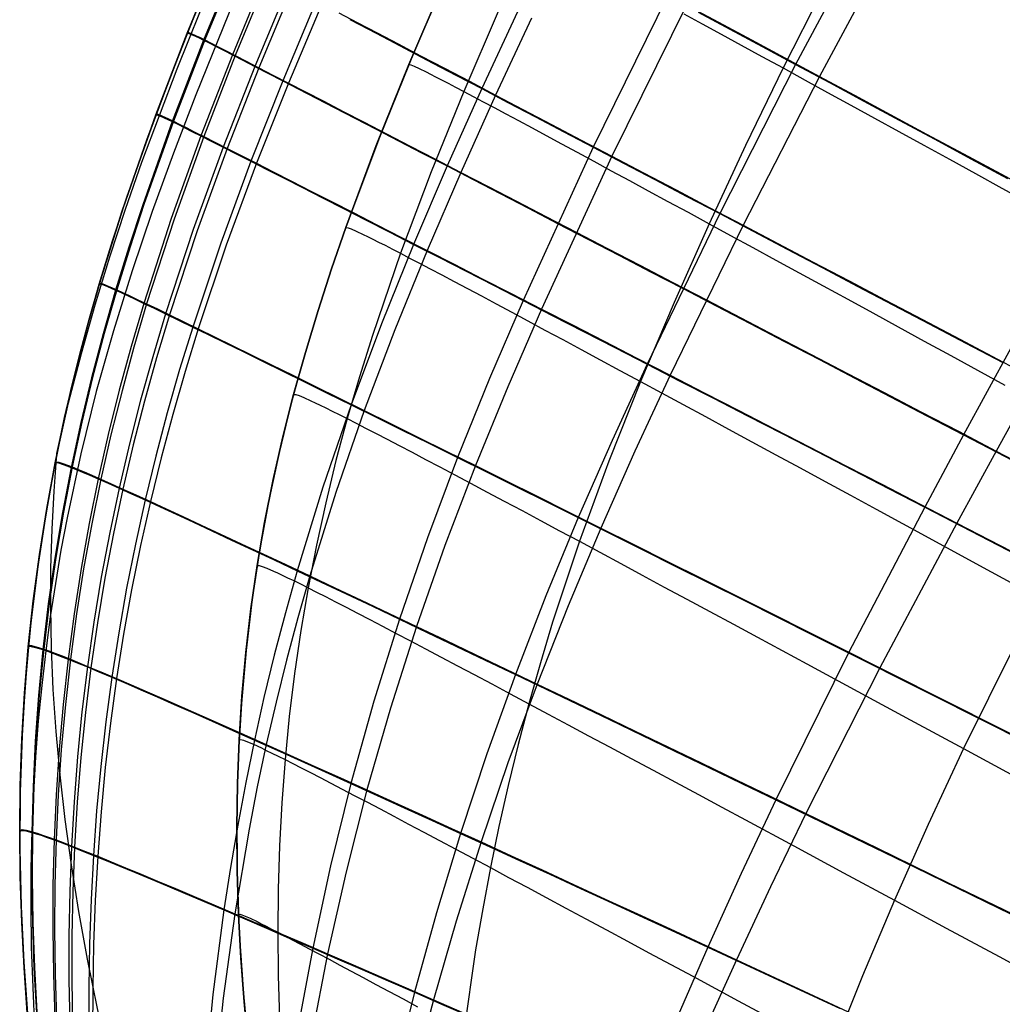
# Model space of a CAD drawing. Header units: millimetres. Extents: x -58 to 58, y -58 to 58.
# Tile 35 of 95: x 17 to 31, y -34 to -21. Entities that reach past the tile are written whole.
import ezdxf

# ---------------------------------------------------------------- set-up
doc = ezdxf.new("R2010")
doc.units = ezdxf.units.MM
doc.header["$MEASUREMENT"] = 0
doc.layers.add('Predefinito', color=5, linetype='Continuous')

msp = doc.modelspace()

# ---------------------------------------------------------------- linework, layer by layer
at = {"layer": 'Predefinito', "extrusion": (-1.89087e-05, -4.38537e-05, 1)}
msp.add_lwpolyline([(17.585, -26.755), (17.745, -26.058), (17.921, -25.373), (18.111, -24.699), (18.315, -24.035), (18.531, -23.379), (18.759, -22.728), (19.244, -21.438), (19.722, -20.252), (20.227, -19.07), (20.761, -17.893), (21.323, -16.722), (21.913, -15.559), (22.533, -14.406), (23.181, -13.265), (23.86, -12.136)], dxfattribs=at)
at = {"layer": 'Predefinito'}
for points in [[(23.052, -19.974), (22.53, -21.179), (22.041, -22.388), (21.587, -23.603), (21.375, -24.216), (21.175, -24.835), (20.987, -25.462), (20.814, -26.098), (20.656, -26.745), (20.514, -27.406), (20.389, -28.081), (20.284, -28.773), (20.198, -29.483), (20.133, -30.213), (20.09, -30.966), (20.07, -31.742), (20.075, -32.543), (20.105, -33.372), (20.162, -34.229), (20.247, -35.117)], [(22.923, -20.265), (22.447, -21.377), (21.997, -22.499), (21.577, -23.633), (21.38, -24.204), (21.193, -24.779), (21.018, -25.358), (20.855, -25.941), (20.707, -26.527), (20.573, -27.117), (20.455, -27.711), (20.352, -28.307), (20.266, -28.906), (20.195, -29.508), (20.14, -30.111), (20.101, -30.715), (20.078, -31.319), (20.069, -31.924), (20.074, -32.528), (20.094, -33.132), (20.126, -33.736), (20.171, -34.338), (20.228, -34.94)], [(20.228, -34.94), (20.171, -34.338), (20.126, -33.736), (20.094, -33.132), (20.074, -32.528), (20.069, -31.924), (20.078, -31.319), (20.101, -30.715), (20.14, -30.111), (20.195, -29.508), (20.266, -28.906), (20.352, -28.307), (20.455, -27.711), (20.573, -27.117), (20.707, -26.527), (20.855, -25.941), (21.018, -25.358), (21.193, -24.779), (21.38, -24.204), (21.577, -23.633), (21.997, -22.499), (22.447, -21.377), (22.923, -20.265)], [(19.532, -20.581), (19.171, -21.493), (18.825, -22.418), (18.496, -23.366), (18.189, -24.342), (18.045, -24.841), (17.909, -25.349), (17.781, -25.865), (17.661, -26.39), (17.551, -26.925), (17.451, -27.469), (17.361, -28.023), (17.282, -28.588), (17.215, -29.163), (17.16, -29.749), (17.117, -30.346), (17.088, -30.954), (17.072, -31.574), (17.07, -32.206), (17.082, -32.851), (17.108, -33.508), (17.15, -34.179), (17.206, -34.864)]]:
    msp.add_lwpolyline(points, dxfattribs=at)
at = {"layer": 'Predefinito', "extrusion": (1, 0, 0)}
for points in [[(-22.418, 320), (-22.418, 60)], [(-22.388, 320), (-22.388, 60)], [(-26.39, 320.001), (-26.39, 59.999)], [(-30.954, 320), (-30.954, 59.999)]]:
    msp.add_lwpolyline(points, dxfattribs=at)
at = {"layer": 'Predefinito', "extrusion": (-5.09431e-06, 2.76691e-05, 1)}
msp.add_lwpolyline([(25.021, -51.773), (23.858, -49.473), (22.81, -47.301), (21.873, -45.25), (21.041, -43.313), (20.31, -41.484), (19.676, -39.758), (19.133, -38.128), (18.895, -37.347), (18.677, -36.588), (18.48, -35.85), (18.303, -35.131), (18.146, -34.433), (18.007, -33.752), (17.886, -33.09), (17.783, -32.445), (17.696, -31.816), (17.626, -31.202), (17.572, -30.603), (17.533, -30.019), (17.509, -29.447), (17.498, -28.888), (17.501, -28.34), (17.517, -27.804), (17.545, -27.277), (17.584, -26.76)], dxfattribs=at)
at = {"layer": 'Predefinito'}
for points in [[(17.584, -26.758, 59.999), (17.776, -25.887, 59.999), (17.9, -25.384, 59.999), (18.034, -24.884, 60), (18.176, -24.387, 60), (18.485, -23.4, 60), (18.824, -22.42, 60), (19.165, -21.507, 60), (19.532, -20.58, 60), (19.916, -19.659, 60), (20.306, -18.766, 60), (20.724, -17.855, 60), (21.158, -16.952, 60), (21.61, -16.058, 60), (22.078, -15.172, 60), (22.942, -13.64, 60), (23.393, -12.885, 60), (23.858, -12.139, 60)], [(23.858, -12.139, 60), (23.092, -13.385, 60), (22.488, -14.43, 60), (21.909, -15.487, 60), (21.356, -16.556, 60), (20.827, -17.637, 60), (20.323, -18.728, 60), (19.845, -19.827, 60), (19.389, -20.934, 60), (18.955, -22.063, 60), (18.546, -23.218, 60), (18.354, -23.807, 59.999), (18.171, -24.405, 59.999), (18.006, -24.984, 59.999), (17.853, -25.57, 59.999), (17.712, -26.161, 59.999), (17.584, -26.758, 59.999)], [(30.747, -12.324, 339.253), (30.104, -13.305, 339.292), (29.475, -14.297, 339.32), (28.86, -15.301, 339.338), (28.262, -16.312, 339.344), (27.113, -18.354, 339.325), (26.024, -20.426, 339.263), (24.997, -22.52, 339.159), (24.027, -24.64, 339.011), (23.564, -25.718, 338.92), (23.122, -26.812, 338.816), (22.704, -27.923, 338.699), (22.317, -29.047, 338.567), (21.963, -30.181, 338.421), (21.646, -31.32, 338.261), (21.365, -32.46, 338.086), (21.12, -33.597, 337.897), (20.91, -34.729, 337.694)], [(31.004, -12.462, 40.399), (30.363, -13.443, 40.359), (29.736, -14.435, 40.331), (28.525, -16.448, 40.307), (27.377, -18.487, 40.326), (26.287, -20.555, 40.388), (25.256, -22.645, 40.493), (24.281, -24.759, 40.642), (23.815, -25.834, 40.733), (23.369, -26.924, 40.838), (22.946, -28.03, 40.956), (22.554, -29.149, 41.088), (22.194, -30.277, 41.235), (21.869, -31.41, 41.396), (21.58, -32.544, 41.572), (21.326, -33.676, 41.762), (21.106, -34.802, 41.966)], [(31.134, -15.172, 43.145), (30.502, -16.189, 43.131), (29.888, -17.218, 43.126), (29.293, -18.256, 43.131), (28.718, -19.303, 43.145), (28.16, -20.36, 43.169), (27.621, -21.425, 43.202), (27.101, -22.498, 43.245), (26.599, -23.579, 43.298), (26.114, -24.666, 43.359), (25.65, -25.76, 43.431), (25.212, -26.862, 43.512), (24.806, -27.971, 43.602), (24.436, -29.09, 43.702), (24.267, -29.653, 43.756), (24.107, -30.217, 43.812), (23.958, -30.782, 43.87), (23.82, -31.349, 43.931), (23.693, -31.916, 43.994), (23.576, -32.484, 44.059), (23.469, -33.052, 44.127), (23.372, -33.619, 44.197), (23.208, -34.753, 44.345)], [(31.134, -15.172, 336.855), (30.502, -16.189, 336.869), (29.888, -17.218, 336.874), (29.293, -18.256, 336.869), (28.718, -19.303, 336.855), (28.16, -20.36, 336.831), (27.621, -21.425, 336.798), (27.101, -22.498, 336.755), (26.599, -23.579, 336.702), (26.114, -24.666, 336.641), (25.65, -25.76, 336.569), (25.212, -26.862, 336.488), (24.806, -27.971, 336.398), (24.436, -29.09, 336.298), (24.267, -29.653, 336.244), (24.107, -30.217, 336.188), (23.958, -30.782, 336.13), (23.82, -31.349, 336.069), (23.693, -31.916, 336.006), (23.576, -32.484, 335.941), (23.469, -33.052, 335.873), (23.372, -33.619, 335.803), (23.208, -34.753, 335.655)], [(31.23, -15.3, 341.504), (30.034, -17.305, 341.527), (28.89, -19.329, 341.507), (27.794, -21.376, 341.443), (26.746, -23.439, 341.335), (25.742, -25.521, 341.183), (25.258, -26.576, 341.09), (24.79, -27.643, 340.983), (24.344, -28.723, 340.863), (23.922, -29.812, 340.729), (23.528, -30.909, 340.58), (23.164, -32.01, 340.417), (22.831, -33.11, 340.239), (22.528, -34.208, 340.046), (22.254, -35.299, 339.839)], [(31.558, -15.475, 38.142), (30.366, -17.478, 38.118), (29.222, -19.499, 38.138), (28.124, -21.542, 38.202), (27.072, -23.599, 38.309), (26.061, -25.674, 38.461), (25.574, -26.725, 38.555), (25.101, -27.787, 38.661), (24.649, -28.861, 38.781), (24.221, -29.945, 38.915), (23.819, -31.035, 39.064), (23.447, -32.129, 39.227), (23.104, -33.222, 39.404), (22.79, -34.312, 39.597), (22.505, -35.396, 39.804)], [(17.174, -34.491, 320), (17.129, -33.869, 320), (17.096, -33.242, 320), (17.076, -32.613, 320), (17.069, -31.981, 320.001), (17.076, -31.346, 320.001), (17.098, -30.708, 320.001), (17.135, -30.07, 320.001), (17.188, -29.431, 320.001), (17.257, -28.792, 320.001), (17.342, -28.154, 320.001), (17.442, -27.519, 320.001), (17.558, -26.887, 320.001), (17.69, -26.26, 320.001), (17.836, -25.639, 320.001), (17.996, -25.023, 320.001), (18.168, -24.416, 320.001), (18.35, -23.817, 320.001), (18.543, -23.228, 320.001), (18.951, -22.072, 320.001), (19.385, -20.944, 320.001), (19.841, -19.836, 320.001)], [(20.065, -19.937, 325.588), (19.611, -21.041, 325.568), (19.178, -22.166, 325.544), (18.771, -23.316, 325.517), (18.579, -23.902, 325.502), (18.395, -24.497, 325.485), (18.223, -25.1, 325.467), (18.062, -25.71, 325.448), (17.913, -26.327, 325.427), (17.779, -26.948, 325.405), (17.659, -27.574, 325.381), (17.554, -28.204, 325.356), (17.464, -28.836, 325.329), (17.389, -29.469, 325.301), (17.329, -30.102, 325.271), (17.284, -30.735, 325.24), (17.253, -31.367, 325.207), (17.237, -31.997, 325.173), (17.234, -32.624, 325.138), (17.244, -33.249, 325.102), (17.266, -33.871, 325.064), (17.3, -34.49, 325.025)], [(20.082, -19.933, 54.287), (19.627, -21.037, 54.307), (19.194, -22.162, 54.331), (18.786, -23.312, 54.36), (18.594, -23.898, 54.375), (18.41, -24.492, 54.392), (18.237, -25.095, 54.411), (18.076, -25.705, 54.43), (17.927, -26.321, 54.452), (17.793, -26.942, 54.474), (17.672, -27.568, 54.499), (17.567, -28.197, 54.524), (17.476, -28.829, 54.552), (17.401, -29.462, 54.581), (17.34, -30.095, 54.611), (17.295, -30.728, 54.643), (17.263, -31.359, 54.676), (17.246, -31.989, 54.711), (17.243, -32.617, 54.747), (17.252, -33.241, 54.784), (17.273, -33.863, 54.822), (17.307, -34.482, 54.862)], [(20.464, -20.143, 328.48), (20.009, -21.244, 328.447), (19.574, -22.364, 328.41), (19.164, -23.508, 328.366), (18.785, -24.68, 328.316), (18.61, -25.277, 328.287), (18.446, -25.882, 328.257), (18.294, -26.492, 328.225), (18.155, -27.107, 328.19), (18.029, -27.726, 328.153), (17.918, -28.349, 328.115), (17.82, -28.974, 328.074), (17.737, -29.6, 328.03), (17.668, -30.226, 327.985), (17.613, -30.852, 327.938), (17.572, -31.478, 327.889), (17.544, -32.101, 327.838), (17.529, -32.722, 327.785), (17.526, -33.341, 327.731), (17.535, -33.958, 327.674), (17.555, -34.571, 327.616)], [(20.504, -20.152, 51.33), (20.048, -21.252, 51.363), (19.613, -22.372, 51.402), (19.203, -23.515, 51.446), (18.823, -24.686, 51.498), (18.648, -25.284, 51.527), (18.483, -25.888, 51.558), (18.33, -26.497, 51.591), (18.19, -27.112, 51.626), (18.064, -27.73, 51.664), (17.952, -28.352, 51.704), (17.854, -28.976, 51.746), (17.769, -29.602, 51.79), (17.7, -30.228, 51.836), (17.644, -30.853, 51.884), (17.601, -31.478, 51.934), (17.572, -32.101, 51.986), (17.556, -32.722, 52.04), (17.552, -33.34, 52.096), (17.56, -33.956, 52.153), (17.578, -34.57, 52.212)], [(20.774, -20.305, 329.934), (20.317, -21.403, 329.896), (19.88, -22.519, 329.851), (19.467, -23.658, 329.799), (19.085, -24.824, 329.738), (18.907, -25.418, 329.705), (18.741, -26.019, 329.669), (18.585, -26.625, 329.631), (18.443, -27.236, 329.59), (18.313, -27.85, 329.547), (18.197, -28.468, 329.502), (18.094, -29.088, 329.454), (18.005, -29.709, 329.403), (17.93, -30.331, 329.351), (17.868, -30.953, 329.296), (17.82, -31.574, 329.239), (17.784, -32.193, 329.18), (17.761, -32.81, 329.118), (17.75, -33.425, 329.055), (17.75, -34.037, 328.99), (17.761, -34.647, 328.923)], [(20.832, -20.324, 49.845), (20.375, -21.421, 49.885), (19.937, -22.537, 49.93), (19.524, -23.675, 49.984), (19.14, -24.84, 50.045), (18.962, -25.433, 50.079), (18.795, -26.033, 50.116), (18.639, -26.638, 50.155), (18.495, -27.248, 50.197), (18.365, -27.862, 50.241), (18.247, -28.479, 50.287), (18.143, -29.098, 50.336), (18.053, -29.719, 50.387), (17.977, -30.34, 50.441), (17.914, -30.96, 50.497), (17.864, -31.58, 50.555), (17.827, -32.199, 50.616), (17.802, -32.815, 50.678), (17.789, -33.43, 50.742), (17.788, -34.042, 50.809), (17.797, -34.651, 50.877)], [(20.032, -20.485, 320), (19.503, -21.795, 320), (19.195, -22.601, 320), (18.901, -23.411, 320), (18.624, -24.229, 320), (18.366, -25.058, 320), (18.128, -25.901, 320), (17.914, -26.762, 320), (17.724, -27.645, 320), (17.639, -28.095, 319.999), (17.562, -28.552, 319.999), (17.491, -29.016, 319.999), (17.428, -29.487, 319.999), (17.373, -29.966, 319.999), (17.326, -30.454, 319.999), (17.288, -30.95, 319.999), (17.258, -31.456, 319.999), (17.236, -31.971, 319.999), (17.224, -32.496, 319.999), (17.222, -33.032, 319.999), (17.228, -33.578, 319.999), (17.272, -34.706, 319.999)], [(21.164, -20.509, 331.368), (20.705, -21.603, 331.324), (20.264, -22.715, 331.272), (19.848, -23.848, 331.212), (19.46, -25.007, 331.143), (19.28, -25.596, 331.104), (19.109, -26.193, 331.063), (18.95, -26.794, 331.019), (18.803, -27.399, 330.973), (18.668, -28.009, 330.924), (18.546, -28.621, 330.872), (18.437, -29.236, 330.818), (18.341, -29.852, 330.761), (18.259, -30.468, 330.701), (18.189, -31.084, 330.639), (18.132, -31.7, 330.575), (18.088, -32.314, 330.508), (18.055, -32.926, 330.439), (18.034, -33.536, 330.367), (18.024, -34.144, 330.294), (18.025, -34.749, 330.218)], [(21.244, -20.54, 48.385), (20.784, -21.633, 48.43), (20.343, -22.743, 48.483), (19.925, -23.875, 48.545), (19.536, -25.032, 48.615), (19.355, -25.621, 48.654), (19.184, -26.216, 48.696), (19.023, -26.817, 48.741), (18.875, -27.421, 48.788), (18.739, -28.029, 48.838), (18.616, -28.641, 48.891), (18.505, -29.254, 48.946), (18.408, -29.869, 49.004), (18.324, -30.484, 49.065), (18.252, -31.1, 49.128), (18.194, -31.714, 49.194), (18.147, -32.327, 49.262), (18.113, -32.939, 49.332), (18.09, -33.548, 49.405), (18.078, -34.155, 49.48), (18.077, -34.759, 49.557)], [(26.287, -20.555, 40.388), (26.729, -20.792, 39.817), (27.183, -21.036, 39.263), (27.648, -21.286, 38.725), (28.124, -21.542, 38.202), (28.609, -21.802, 37.694), (29.103, -22.068, 37.202), (29.605, -22.338, 36.724), (30.114, -22.611, 36.26), (30.63, -22.889, 35.81), (31.152, -23.169, 35.373)], [(19.533, -20.578, 320), (19.166, -21.505, 320), (18.825, -22.417, 320), (18.494, -23.374, 320), (18.19, -24.34, 320.001), (18.043, -24.849, 320.001), (17.907, -25.359, 320.001), (17.779, -25.872, 320.001), (17.662, -26.387, 320.001), (17.545, -26.954, 320.001), (17.442, -27.521, 320.001), (17.351, -28.088, 320.001), (17.273, -28.657, 320.001), (17.208, -29.228, 320.001), (17.156, -29.8, 320.001), (17.116, -30.375, 320), (17.088, -30.953, 320), (17.071, -31.621, 320), (17.07, -32.289, 320), (17.085, -32.955, 320), (17.114, -33.622, 320), (17.158, -34.287, 320), (17.215, -34.951, 320)], [(23.951, -20.647, 336.798), (23.456, -21.71, 336.744), (22.977, -22.78, 336.682), (22.515, -23.865, 336.608), (22.071, -24.965, 336.524), (21.651, -26.084, 336.427), (21.26, -27.223, 336.318), (20.904, -28.379, 336.195), (20.741, -28.961, 336.128), (20.588, -29.546, 336.058), (20.446, -30.133, 335.984), (20.314, -30.72, 335.907), (20.193, -31.308, 335.827), (20.082, -31.896, 335.744), (19.982, -32.483, 335.657), (19.891, -33.069, 335.567), (19.74, -34.237, 335.377), (19.627, -35.398, 335.176)], [(23.685, -20.645, 51.173), (23.209, -21.75, 51.204), (22.757, -22.863, 51.241), (22.334, -23.988, 51.283), (21.944, -25.124, 51.331), (21.765, -25.698, 51.358), (21.597, -26.274, 51.385), (21.441, -26.854, 51.414), (21.299, -27.438, 51.445), (21.17, -28.024, 51.476), (21.055, -28.613, 51.51), (20.954, -29.205, 51.544), (20.868, -29.799, 51.58), (20.796, -30.394, 51.618), (20.737, -30.99, 51.657), (20.693, -31.587, 51.697), (20.661, -32.184, 51.739), (20.643, -32.781, 51.782), (20.637, -33.378, 51.827), (20.643, -33.974, 51.873), (20.66, -34.57, 51.92)], [(23.685, -20.645, 328.827), (23.209, -21.75, 328.796), (22.757, -22.863, 328.759), (22.334, -23.988, 328.717), (21.944, -25.124, 328.669), (21.765, -25.698, 328.642), (21.597, -26.274, 328.615), (21.441, -26.854, 328.586), (21.299, -27.438, 328.555), (21.17, -28.024, 328.524), (21.055, -28.613, 328.49), (20.954, -29.205, 328.456), (20.868, -29.799, 328.42), (20.796, -30.394, 328.382), (20.737, -30.99, 328.343), (20.693, -31.587, 328.303), (20.661, -32.184, 328.261), (20.643, -32.781, 328.218), (20.637, -33.378, 328.173), (20.643, -33.974, 328.127), (20.66, -34.57, 328.08)], [(21.48, -20.663, 47.667), (21.735, -20.797, 46.959), (22.009, -20.94, 46.26), (22.301, -21.093, 45.571), (22.611, -21.256, 44.893), (22.94, -21.428, 44.226), (23.285, -21.609, 43.571), (23.647, -21.8, 42.928), (24.026, -21.999, 42.298), (24.422, -22.206, 41.681), (24.832, -22.422, 41.079), (25.256, -22.645, 40.493), (25.693, -22.874, 39.924), (26.142, -23.11, 39.37), (26.602, -23.352, 38.832), (27.072, -23.599, 38.309), (27.551, -23.852, 37.802), (28.039, -24.109, 37.309), (28.535, -24.37, 36.83), (29.038, -24.635, 36.366), (29.548, -24.904, 35.915), (30.064, -25.176, 35.477), (30.585, -25.451, 35.052), (31.11, -25.728, 34.639)], [(26.249, -20.674, 45.507), (26.504, -20.813, 45.031), (26.768, -20.958, 44.561), (27.043, -21.108, 44.1), (27.327, -21.264, 43.647), (27.621, -21.425, 43.202), (27.925, -21.591, 42.767), (28.237, -21.763, 42.339), (28.558, -21.939, 41.921), (28.887, -22.119, 41.511), (29.224, -22.304, 41.11), (29.569, -22.494, 40.716), (29.921, -22.687, 40.331), (30.28, -22.884, 39.954), (30.646, -23.085, 39.585), (31.017, -23.289, 39.224)], [(26.249, -20.674, 334.493), (26.504, -20.813, 334.969), (26.768, -20.958, 335.439), (27.043, -21.108, 335.9), (27.327, -21.264, 336.353), (27.621, -21.425, 336.798), (27.925, -21.591, 337.233), (28.237, -21.763, 337.661), (28.558, -21.939, 338.079), (28.887, -22.119, 338.489), (29.224, -22.304, 338.89), (29.569, -22.494, 339.284), (29.921, -22.687, 339.669), (30.28, -22.884, 340.046), (30.646, -23.085, 340.415), (31.017, -23.289, 340.776)], [(26.449, -20.654, 339.832), (26.887, -20.889, 340.384), (27.335, -21.129, 340.921), (27.794, -21.376, 341.443), (28.262, -21.627, 341.95), (28.739, -21.884, 342.442), (29.225, -22.145, 342.921), (29.718, -22.41, 343.385), (30.218, -22.679, 343.836), (30.724, -22.951, 344.274)], [(24.144, -20.738, 42.874), (23.647, -21.8, 42.928), (23.167, -22.868, 42.991), (22.702, -23.949, 43.066), (22.256, -25.047, 43.151), (21.833, -26.163, 43.249), (21.439, -27.298, 43.36), (21.079, -28.45, 43.484), (20.913, -29.03, 43.551), (20.758, -29.613, 43.622), (20.613, -30.197, 43.697), (20.478, -30.783, 43.774), (20.353, -31.368, 43.855), (20.239, -31.954, 43.94), (20.042, -33.123, 44.119), (19.883, -34.287, 44.31), (19.761, -35.443, 44.514)], [(21.631, -20.754, 332.77), (21.891, -20.89, 333.458), (22.17, -21.036, 334.136), (22.466, -21.191, 334.805), (22.779, -21.356, 335.462), (23.109, -21.529, 336.109), (23.456, -21.71, 336.744), (23.818, -21.901, 337.368), (24.197, -22.099, 337.979), (24.59, -22.306, 338.576), (24.997, -22.52, 339.159), (25.417, -22.74, 339.726), (25.849, -22.968, 340.277), (26.292, -23.2, 340.814), (26.746, -23.439, 341.335), (27.208, -23.682, 341.842), (27.68, -23.931, 342.335), (28.16, -24.183, 342.814), (28.647, -24.44, 343.279), (29.141, -24.7, 343.731), (29.641, -24.964, 344.169), (30.147, -25.231, 344.596), (30.658, -25.5, 345.01)], [(19.385, -20.944, 320), (19.396, -20.942, 321.359), (19.431, -20.955, 322.742), (19.499, -20.986, 324.147), (19.549, -21.01, 324.855), (19.611, -21.041, 325.568), (19.687, -21.079, 326.284), (19.777, -21.125, 327.003), (19.884, -21.18, 327.724), (20.009, -21.244, 328.447), (20.153, -21.318, 329.172), (20.317, -21.403, 329.896), (20.501, -21.498, 330.613), (20.705, -21.603, 331.324), (20.927, -21.718, 332.026), (21.168, -21.842, 332.72), (21.426, -21.976, 333.406), (21.703, -22.12, 334.081), (21.996, -22.272, 334.748), (22.307, -22.433, 335.403), (22.634, -22.602, 336.048), (22.977, -22.78, 336.682), (23.337, -22.967, 337.303), (23.712, -23.162, 337.913), (24.102, -23.364, 338.509), (24.505, -23.574, 339.091), (24.922, -23.79, 339.657), (25.35, -24.013, 340.208), (25.789, -24.242, 340.744), (26.239, -24.475, 341.265), (26.697, -24.714, 341.772), (27.165, -24.958, 342.265), (27.641, -25.206, 342.744), (28.124, -25.458, 343.209), (28.613, -25.713, 343.662), (29.109, -25.972, 344.101), (29.611, -26.234, 344.528), (30.117, -26.498, 344.943), (31.142, -27.034, 345.739)], [(19.389, -20.934, 60), (19.401, -20.933, 58.611), (19.437, -20.946, 57.197), (19.509, -20.979, 55.761), (19.562, -21.005, 55.036), (19.627, -21.037, 54.307), (19.707, -21.078, 53.575), (19.803, -21.126, 52.84), (19.916, -21.184, 52.102), (20.048, -21.252, 51.363), (20.201, -21.331, 50.623), (20.375, -21.421, 49.885), (20.569, -21.522, 49.153), (20.784, -21.633, 48.43), (21.018, -21.754, 47.715), (21.271, -21.884, 47.01), (21.542, -22.025, 46.313), (21.832, -22.175, 45.627), (22.14, -22.335, 44.951), (22.465, -22.504, 44.286), (22.808, -22.681, 43.633), (23.167, -22.868, 42.991), (23.543, -23.063, 42.363), (23.935, -23.266, 41.747), (24.342, -23.478, 41.147), (24.762, -23.696, 40.562), (25.195, -23.921, 39.993), (25.64, -24.153, 39.44), (26.096, -24.39, 38.902), (26.562, -24.632, 38.38), (27.037, -24.88, 37.872), (27.521, -25.132, 37.379), (28.012, -25.388, 36.9), (28.511, -25.649, 36.435), (29.017, -25.912, 35.983), (29.528, -26.179, 35.544), (30.045, -26.449, 35.118), (30.566, -26.722, 34.704), (31.621, -27.273, 33.912)], [(22.447, -21.377, 60), (22.478, -21.382, 57.785), (22.521, -21.4, 56.675), (22.589, -21.431, 55.568), (22.686, -21.479, 54.465), (22.748, -21.51, 53.916), (22.819, -21.546, 53.368), (22.9, -21.588, 52.823), (22.992, -21.635, 52.281), (23.094, -21.689, 51.741), (23.209, -21.75, 51.204), (23.336, -21.817, 50.671), (23.475, -21.891, 50.141), (23.627, -21.972, 49.615), (23.79, -22.059, 49.094), (23.965, -22.153, 48.577), (24.151, -22.253, 48.065), (24.349, -22.359, 47.559), (24.557, -22.472, 47.058), (24.777, -22.59, 46.564), (25.007, -22.715, 46.075), (25.247, -22.845, 45.594), (25.498, -22.981, 45.119), (25.759, -23.122, 44.652), (26.029, -23.269, 44.192), (26.309, -23.421, 43.741), (26.599, -23.579, 43.298), (26.897, -23.741, 42.863), (27.204, -23.909, 42.437), (27.52, -24.081, 42.019), (27.844, -24.257, 41.61), (28.176, -24.438, 41.209), (28.515, -24.623, 40.816), (28.861, -24.812, 40.431), (29.214, -25.005, 40.054), (29.574, -25.201, 39.685), (29.939, -25.401, 39.324), (30.311, -25.604, 38.97), (30.687, -25.81, 38.623)], [(22.447, -21.377, 320), (22.478, -21.382, 322.215), (22.521, -21.4, 323.325), (22.589, -21.431, 324.432), (22.686, -21.479, 325.535), (22.748, -21.51, 326.084), (22.819, -21.546, 326.632), (22.9, -21.588, 327.177), (22.992, -21.635, 327.719), (23.094, -21.689, 328.259), (23.209, -21.75, 328.796), (23.336, -21.817, 329.329), (23.475, -21.891, 329.859), (23.627, -21.972, 330.385), (23.79, -22.059, 330.906), (23.965, -22.153, 331.423), (24.151, -22.253, 331.935), (24.349, -22.359, 332.441), (24.557, -22.472, 332.942), (24.777, -22.59, 333.436), (25.007, -22.715, 333.925), (25.247, -22.845, 334.406), (25.498, -22.981, 334.881), (25.759, -23.122, 335.348), (26.029, -23.269, 335.808), (26.309, -23.421, 336.259), (26.599, -23.579, 336.702), (26.897, -23.741, 337.137), (27.204, -23.909, 337.563), (27.52, -24.081, 337.981), (27.844, -24.257, 338.39), (28.176, -24.438, 338.791), (28.515, -24.623, 339.184), (28.861, -24.812, 339.569), (29.214, -25.005, 339.946), (29.574, -25.201, 340.315), (29.939, -25.401, 340.676), (30.311, -25.604, 341.03), (30.687, -25.81, 341.377)], [(18.951, -22.072, 320), (18.962, -22.071, 321.354), (18.998, -22.082, 322.732), (19.066, -22.112, 324.13), (19.116, -22.136, 324.835), (19.178, -22.166, 325.544), (19.254, -22.203, 326.257), (19.344, -22.248, 326.973), (19.45, -22.301, 327.69), (19.574, -22.364, 328.41), (19.717, -22.436, 329.131), (19.88, -22.519, 329.851), (20.063, -22.612, 330.565), (20.264, -22.715, 331.272), (20.485, -22.827, 331.971), (20.723, -22.949, 332.662), (20.979, -23.079, 333.344), (21.253, -23.219, 334.017), (21.544, -23.368, 334.681), (21.851, -23.525, 335.334), (22.175, -23.691, 335.977), (22.515, -23.865, 336.608), (22.87, -24.047, 337.228), (23.242, -24.237, 337.836), (23.627, -24.435, 338.431), (24.027, -24.64, 339.011), (24.439, -24.851, 339.577), (24.863, -25.069, 340.127), (25.297, -25.292, 340.662), (25.742, -25.521, 341.183), (26.196, -25.754, 341.69), (26.658, -25.993, 342.183), (27.129, -26.235, 342.662), (27.607, -26.481, 343.128), (28.092, -26.731, 343.581), (28.583, -26.984, 344.022), (29.079, -27.241, 344.45), (29.58, -27.499, 344.866), (30.594, -28.024, 345.664), (31.626, -28.557, 346.419)], [(18.955, -22.063, 60), (18.966, -22.061, 58.616), (19.003, -22.073, 57.208), (19.076, -22.105, 55.778), (19.128, -22.13, 55.057), (19.194, -22.162, 54.331), (19.274, -22.201, 53.603), (19.369, -22.249, 52.871), (19.482, -22.306, 52.137), (19.613, -22.372, 51.402), (19.765, -22.449, 50.665), (19.937, -22.537, 49.93), (20.13, -22.635, 49.203), (20.343, -22.743, 48.483), (20.574, -22.861, 47.772), (20.825, -22.989, 47.069), (21.094, -23.127, 46.375), (21.381, -23.273, 45.692), (21.686, -23.429, 45.018), (22.008, -23.594, 44.356), (22.347, -23.767, 43.705), (22.702, -23.949, 43.066), (23.074, -24.14, 42.439), (23.462, -24.339, 41.825), (23.865, -24.545, 41.226), (24.281, -24.759, 40.642), (24.709, -24.979, 40.073), (25.149, -25.205, 39.521), (25.6, -25.437, 38.984), (26.061, -25.674, 38.461), (26.532, -25.916, 37.954), (27.01, -26.163, 37.46), (27.497, -26.413, 36.981), (27.991, -26.668, 36.515), (28.491, -26.926, 36.062), (28.997, -27.187, 35.623), (29.508, -27.451, 35.195), (30.024, -27.718, 34.78), (31.069, -28.258, 33.985)], [(31.753, -23.504, 345.112), (30.117, -26.498, 344.943), (29.58, -27.499, 344.866), (28.527, -29.513, 344.678), (27.52, -31.545, 344.44), (27.041, -32.565, 344.302), (26.581, -33.583, 344.15), (26.139, -34.598, 343.984)], [(21.577, -23.633, 60), (21.608, -23.635, 57.805), (21.652, -23.651, 56.706), (21.72, -23.681, 55.608), (21.817, -23.727, 54.515), (21.878, -23.757, 53.971), (21.949, -23.791, 53.429), (22.029, -23.832, 52.888), (22.119, -23.877, 52.351), (22.221, -23.929, 51.815), (22.334, -23.988, 51.283), (22.459, -24.053, 50.754), (22.596, -24.125, 50.229), (22.744, -24.203, 49.708), (22.904, -24.287, 49.19), (23.076, -24.378, 48.678), (23.258, -24.475, 48.17), (23.452, -24.578, 47.667), (23.656, -24.687, 47.17), (23.87, -24.802, 46.679), (24.095, -24.923, 46.194), (24.33, -25.049, 45.715), (24.575, -25.181, 45.243), (24.83, -25.318, 44.779), (25.094, -25.46, 44.321), (25.367, -25.608, 43.872), (25.65, -25.76, 43.431), (25.941, -25.918, 42.998), (26.241, -26.08, 42.573), (26.549, -26.247, 42.157), (26.866, -26.418, 41.749), (27.189, -26.593, 41.348), (27.52, -26.773, 40.956), (27.858, -26.956, 40.571), (28.202, -27.143, 40.195), (28.553, -27.334, 39.825), (28.909, -27.527, 39.463), (29.638, -27.924, 38.761), (30.387, -28.331, 38.088), (31.152, -28.748, 37.442)], [(21.577, -23.633, 320), (21.608, -23.635, 322.195), (21.652, -23.651, 323.294), (21.72, -23.681, 324.392), (21.817, -23.727, 325.485), (21.878, -23.757, 326.029), (21.949, -23.791, 326.571), (22.029, -23.832, 327.112), (22.119, -23.877, 327.649), (22.221, -23.929, 328.185), (22.334, -23.988, 328.717), (22.459, -24.053, 329.246), (22.596, -24.125, 329.771), (22.744, -24.203, 330.292), (22.904, -24.287, 330.81), (23.076, -24.378, 331.322), (23.258, -24.475, 331.83), (23.452, -24.578, 332.333), (23.656, -24.687, 332.83), (23.87, -24.802, 333.321), (24.095, -24.923, 333.806), (24.33, -25.049, 334.285), (24.575, -25.181, 334.757), (24.83, -25.318, 335.221), (25.094, -25.46, 335.679), (25.367, -25.608, 336.128), (25.65, -25.76, 336.569), (25.941, -25.918, 337.002), (26.241, -26.08, 337.427), (26.549, -26.247, 337.843), (26.866, -26.418, 338.251), (27.189, -26.593, 338.652), (27.52, -26.773, 339.044), (27.858, -26.956, 339.429), (28.202, -27.143, 339.805), (28.553, -27.334, 340.175), (28.909, -27.527, 340.537), (29.638, -27.924, 341.239), (30.387, -28.331, 341.912), (31.152, -28.748, 342.558)], [(32.211, -23.739, 34.539), (30.566, -26.722, 34.704), (30.024, -27.718, 34.78), (28.959, -29.72, 34.966), (27.937, -31.737, 35.2), (27.449, -32.748, 35.336), (26.977, -33.757, 35.485), (26.523, -34.762, 35.649)], [(18.168, -24.416, 320.001), (18.179, -24.412, 321.341), (18.215, -24.421, 322.704), (18.284, -24.448, 324.087), (18.334, -24.469, 324.784), (18.395, -24.497, 325.485), (18.47, -24.531, 326.189), (18.559, -24.572, 326.896), (18.664, -24.622, 327.605), (18.785, -24.68, 328.316), (18.926, -24.747, 329.028), (19.085, -24.824, 329.738), (19.263, -24.911, 330.444), (19.46, -25.007, 331.143), (19.675, -25.111, 331.834), (19.907, -25.225, 332.517), (20.157, -25.347, 333.192), (20.423, -25.478, 333.859), (20.706, -25.618, 334.516), (21.005, -25.765, 335.163), (21.32, -25.92, 335.801), (21.651, -26.084, 336.427), (21.997, -26.255, 337.043), (22.358, -26.434, 337.647), (22.733, -26.62, 338.238), (23.122, -26.812, 338.816), (23.523, -27.012, 339.379), (23.935, -27.217, 339.928), (24.358, -27.427, 340.463), (24.79, -27.643, 340.983), (25.232, -27.863, 341.49), (25.683, -28.088, 341.983), (26.141, -28.317, 342.463), (26.606, -28.55, 342.931), (27.078, -28.786, 343.386), (27.556, -29.026, 343.828), (28.039, -29.268, 344.259), (28.527, -29.513, 344.678), (29.515, -30.01, 345.482), (30.519, -30.515, 346.245), (31.537, -31.028, 346.969)], [(18.171, -24.405, 59.999), (18.183, -24.402, 58.629), (18.22, -24.412, 57.236), (18.293, -24.44, 55.822), (18.345, -24.463, 55.109), (18.41, -24.492, 54.392), (18.489, -24.528, 53.672), (18.583, -24.572, 52.949), (18.694, -24.625, 52.225), (18.823, -24.686, 51.498), (18.972, -24.758, 50.77), (19.14, -24.84, 50.045), (19.329, -24.931, 49.327), (19.536, -25.032, 48.615), (19.762, -25.143, 47.912), (20.006, -25.262, 47.216), (20.268, -25.391, 46.53), (20.548, -25.528, 45.853), (20.844, -25.674, 45.186), (21.158, -25.829, 44.529), (21.487, -25.992, 43.883), (21.833, -26.163, 43.249), (22.195, -26.342, 42.626), (22.572, -26.529, 42.016), (22.964, -26.723, 41.419), (23.369, -26.924, 40.838), (23.785, -27.131, 40.271), (24.214, -27.344, 39.72), (24.653, -27.563, 39.184), (25.101, -27.787, 38.661), (25.559, -28.015, 38.153), (26.025, -28.248, 37.659), (26.499, -28.485, 37.178), (26.979, -28.726, 36.711), (27.466, -28.97, 36.256), (27.959, -29.217, 35.814), (28.457, -29.467, 35.384), (28.959, -29.72, 34.966), (29.977, -30.231, 34.163), (31.01, -30.751, 33.403)], [(20.855, -25.941, 60), (20.887, -25.941, 57.831), (20.93, -25.956, 56.745), (20.997, -25.983, 55.661), (21.093, -26.026, 54.58), (21.153, -26.054, 54.043), (21.221, -26.087, 53.506), (21.3, -26.125, 52.972), (21.388, -26.169, 52.441), (21.487, -26.218, 51.911), (21.597, -26.274, 51.385), (21.718, -26.336, 50.862), (21.851, -26.405, 50.342), (21.995, -26.479, 49.826), (22.15, -26.56, 49.314), (22.316, -26.647, 48.807), (22.493, -26.74, 48.304), (22.68, -26.839, 47.806), (22.878, -26.943, 47.314), (23.086, -27.053, 46.827), (23.303, -27.169, 46.346), (23.53, -27.289, 45.871), (23.767, -27.416, 45.403), (24.013, -27.547, 44.942), (24.268, -27.684, 44.488), (24.533, -27.825, 44.041), (24.806, -27.971, 43.602), (25.087, -28.123, 43.171), (25.377, -28.278, 42.749), (25.674, -28.438, 42.334), (25.98, -28.603, 41.927), (26.292, -28.771, 41.528), (26.611, -28.943, 41.136), (26.938, -29.119, 40.752), (27.27, -29.298, 40.375), (27.608, -29.481, 40.005), (27.952, -29.667, 39.643), (28.656, -30.048, 38.939), (29.378, -30.438, 38.263), (30.117, -30.838, 37.613), (30.87, -31.246, 36.989)], [(20.855, -25.941, 320), (20.887, -25.941, 322.169), (20.93, -25.956, 323.255), (20.997, -25.983, 324.339), (21.093, -26.026, 325.42), (21.153, -26.054, 325.957), (21.221, -26.087, 326.494), (21.3, -26.125, 327.028), (21.388, -26.169, 327.559), (21.487, -26.218, 328.089), (21.597, -26.274, 328.615), (21.718, -26.336, 329.138), (21.851, -26.405, 329.658), (21.995, -26.479, 330.174), (22.15, -26.56, 330.686), (22.316, -26.647, 331.193), (22.493, -26.74, 331.696), (22.68, -26.839, 332.194), (22.878, -26.943, 332.686), (23.086, -27.053, 333.173), (23.303, -27.169, 333.654), (23.53, -27.289, 334.129), (23.767, -27.416, 334.597), (24.013, -27.547, 335.058), (24.268, -27.684, 335.512), (24.533, -27.825, 335.959), (24.806, -27.971, 336.398), (25.087, -28.123, 336.829), (25.377, -28.278, 337.251), (25.674, -28.438, 337.666), (25.98, -28.603, 338.073), (26.292, -28.771, 338.472), (26.611, -28.943, 338.864), (26.938, -29.119, 339.248), (27.27, -29.298, 339.625), (27.608, -29.481, 339.995), (27.952, -29.667, 340.357), (28.656, -30.048, 341.061), (29.378, -30.438, 341.737), (30.117, -30.838, 342.387), (30.87, -31.246, 343.011)], [(17.584, -26.758, 59.999), (17.439, -27.538, 59.999), (17.318, -28.317, 59.999), (17.222, -29.096, 59.999), (17.15, -29.875, 59.999), (17.101, -30.657, 59.999), (17.074, -31.441, 59.999), (17.07, -32.228, 59.999), (17.087, -33.021, 59.999), (17.124, -33.791, 59.999), (17.179, -34.56, 59.999), (17.252, -35.321, 59.999), (17.341, -36.079, 59.999), (17.444, -36.828, 59.999), (17.562, -37.576, 59.999), (17.834, -39.05, 59.999), (18.148, -40.497, 59.999), (18.503, -41.935, 60), (18.888, -43.346, 60), (19.304, -44.748, 60), (20.203, -47.495, 60.001), (21.188, -50.213, 60.003)], [(17.558, -26.887, 320.001), (17.569, -26.882, 321.323), (17.604, -26.887, 322.666), (17.671, -26.908, 324.028), (17.719, -26.925, 324.715), (17.779, -26.948, 325.405), (17.851, -26.977, 326.098), (17.937, -27.013, 326.793), (18.038, -27.056, 327.491), (18.155, -27.107, 328.19), (18.29, -27.167, 328.891), (18.443, -27.236, 329.59), (18.614, -27.313, 330.285), (18.803, -27.399, 330.973), (19.009, -27.494, 331.655), (19.231, -27.597, 332.329), (19.471, -27.707, 332.995), (19.726, -27.826, 333.653), (19.998, -27.953, 334.303), (20.285, -28.087, 334.943), (20.587, -28.229, 335.574), (20.904, -28.379, 336.195), (21.237, -28.535, 336.805), (21.583, -28.699, 337.405), (21.944, -28.87, 337.992), (22.317, -29.047, 338.567), (22.702, -29.23, 339.128), (23.099, -29.419, 339.675), (23.505, -29.613, 340.209), (23.922, -29.812, 340.729), (24.347, -30.016, 341.236), (24.78, -30.224, 341.73), (25.221, -30.436, 342.212), (25.67, -30.652, 342.681), (26.124, -30.871, 343.138), (26.585, -31.093, 343.584), (27.05, -31.318, 344.018), (27.52, -31.545, 344.44), (28.473, -32.007, 345.253), (29.442, -32.477, 346.027), (30.424, -32.955, 346.762), (31.418, -33.439, 347.461)], [(17.56, -26.877, 59.999), (17.572, -26.871, 58.648), (17.608, -26.877, 57.274), (17.679, -26.899, 55.882), (17.73, -26.918, 55.18), (17.793, -26.942, 54.474), (17.869, -26.973, 53.766), (17.96, -27.011, 53.054), (18.066, -27.057, 52.341), (18.19, -27.112, 51.626), (18.333, -27.175, 50.91), (18.495, -27.248, 50.197), (18.676, -27.33, 49.489), (18.875, -27.421, 48.788), (19.092, -27.521, 48.094), (19.326, -27.629, 47.408), (19.577, -27.746, 46.731), (19.845, -27.871, 46.062), (20.13, -28.004, 45.402), (20.43, -28.145, 44.753), (20.747, -28.293, 44.113), (21.079, -28.45, 43.484), (21.426, -28.614, 42.866), (21.789, -28.785, 42.26), (22.165, -28.964, 41.667), (22.554, -29.149, 41.088), (22.955, -29.34, 40.524), (23.366, -29.536, 39.974), (23.789, -29.738, 39.438), (24.221, -29.945, 38.915), (24.661, -30.156, 38.406), (25.11, -30.372, 37.911), (25.566, -30.591, 37.428), (26.029, -30.814, 36.958), (26.498, -31.041, 36.501), (26.973, -31.27, 36.056), (27.453, -31.502, 35.622), (27.937, -31.737, 35.2), (28.918, -32.212, 34.387), (29.915, -32.697, 33.616), (30.925, -33.189, 32.883)], [(20.352, -28.307, 60), (20.381, -28.306, 57.863), (20.422, -28.318, 56.793), (20.485, -28.343, 55.724), (20.576, -28.382, 54.66), (20.633, -28.408, 54.13), (20.699, -28.439, 53.601), (20.773, -28.474, 53.075), (20.857, -28.515, 52.551), (20.951, -28.561, 52.029), (21.055, -28.613, 51.51), (21.17, -28.672, 50.994), (21.297, -28.736, 50.481), (21.434, -28.806, 49.971), (21.581, -28.882, 49.466), (21.739, -28.964, 48.965), (21.907, -29.052, 48.468), (22.085, -29.145, 47.976), (22.273, -29.244, 47.489), (22.471, -29.348, 47.008), (22.678, -29.457, 46.532), (22.894, -29.571, 46.062), (23.119, -29.691, 45.598), (23.353, -29.815, 45.141), (23.596, -29.944, 44.69), (23.848, -30.078, 44.247), (24.107, -30.217, 43.812), (24.375, -30.36, 43.383), (24.651, -30.507, 42.963), (24.934, -30.659, 42.55), (25.224, -30.815, 42.145), (25.522, -30.974, 41.746), (25.826, -31.137, 41.355), (26.136, -31.304, 40.972), (26.452, -31.474, 40.595), (26.774, -31.647, 40.225), (27.102, -31.824, 39.862), (27.771, -32.184, 39.156), (28.459, -32.555, 38.477), (29.162, -32.935, 37.822), (29.878, -33.321, 37.192), (30.607, -33.715, 36.586), (31.347, -34.115, 36.002)], [(20.352, -28.307, 320), (20.381, -28.306, 322.137), (20.422, -28.318, 323.207), (20.485, -28.343, 324.276), (20.576, -28.382, 325.34), (20.633, -28.408, 325.87), (20.699, -28.439, 326.399), (20.773, -28.474, 326.925), (20.857, -28.515, 327.449), (20.951, -28.561, 327.971), (21.055, -28.613, 328.49), (21.17, -28.672, 329.006), (21.297, -28.736, 329.519), (21.434, -28.806, 330.029), (21.581, -28.882, 330.534), (21.739, -28.964, 331.035), (21.907, -29.052, 331.532), (22.085, -29.145, 332.024), (22.273, -29.244, 332.511), (22.471, -29.348, 332.992), (22.678, -29.457, 333.468), (22.894, -29.571, 333.938), (23.119, -29.691, 334.402), (23.353, -29.815, 334.859), (23.596, -29.944, 335.31), (23.848, -30.078, 335.753), (24.107, -30.217, 336.188), (24.375, -30.36, 336.617), (24.651, -30.507, 337.037), (24.934, -30.659, 337.45), (25.224, -30.815, 337.855), (25.522, -30.974, 338.254), (25.826, -31.137, 338.645), (26.136, -31.304, 339.028), (26.452, -31.474, 339.405), (26.774, -31.647, 339.775), (27.102, -31.824, 340.138), (27.771, -32.184, 340.844), (28.459, -32.555, 341.523), (29.162, -32.935, 342.178), (29.878, -33.321, 342.808), (30.607, -33.715, 343.414), (31.347, -34.115, 343.998)], [(31.152, -28.748, 37.442), (30.117, -30.838, 37.613), (29.628, -31.886, 37.713), (29.162, -32.935, 37.822), (28.72, -33.982, 37.941), (28.302, -35.027, 38.069)], [(31.152, -28.748, 342.558), (30.117, -30.838, 342.387), (29.628, -31.886, 342.287), (29.162, -32.935, 342.178), (28.72, -33.982, 342.059), (28.302, -35.027, 341.931)], [(17.189, -29.42, 59.999), (17.199, -29.413, 58.673), (17.231, -29.414, 57.326), (17.296, -29.429, 55.96), (17.401, -29.462, 54.581), (17.471, -29.487, 53.886), (17.555, -29.518, 53.189), (17.654, -29.556, 52.49), (17.769, -29.602, 51.79), (17.902, -29.656, 51.088), (18.053, -29.719, 50.387), (18.222, -29.79, 49.693), (18.408, -29.869, 49.004), (18.611, -29.957, 48.322), (18.83, -30.052, 47.647), (19.066, -30.155, 46.98), (19.317, -30.266, 46.321), (19.585, -30.384, 45.671), (19.867, -30.51, 45.029), (20.165, -30.643, 44.397), (20.478, -30.783, 43.774), (20.805, -30.93, 43.162), (21.147, -31.083, 42.561), (21.502, -31.244, 41.972), (21.869, -31.41, 41.396), (22.248, -31.582, 40.834), (22.638, -31.759, 40.285), (23.038, -31.942, 39.749), (23.447, -32.129, 39.227), (23.865, -32.32, 38.717), (24.29, -32.516, 38.219), (24.723, -32.715, 37.734), (25.163, -32.918, 37.262), (25.609, -33.123, 36.8), (26.06, -33.332, 36.351), (26.977, -33.757, 35.485), (27.911, -34.191, 34.661), (28.86, -34.633, 33.877)], [(17.188, -29.431, 320.001), (17.197, -29.423, 321.298), (17.228, -29.424, 322.616), (17.289, -29.438, 323.951), (17.389, -29.469, 325.301), (17.455, -29.492, 325.98), (17.535, -29.521, 326.661), (17.628, -29.557, 327.345), (17.737, -29.6, 328.03), (17.862, -29.651, 328.717), (18.005, -29.709, 329.403), (18.165, -29.777, 330.085), (18.341, -29.852, 330.761), (18.534, -29.934, 331.431), (18.742, -30.025, 332.094), (18.967, -30.123, 332.749), (19.206, -30.228, 333.398), (19.461, -30.34, 334.038), (19.731, -30.46, 334.67), (20.015, -30.587, 335.293), (20.314, -30.72, 335.907), (20.627, -30.86, 336.512), (20.953, -31.007, 337.106), (21.293, -31.16, 337.689), (21.646, -31.32, 338.261), (22.01, -31.485, 338.819), (22.385, -31.655, 339.364), (22.77, -31.83, 339.897), (23.164, -32.01, 340.417), (23.567, -32.194, 340.925), (23.978, -32.383, 341.42), (24.396, -32.575, 341.904), (24.822, -32.771, 342.375), (25.254, -32.97, 342.836), (25.691, -33.172, 343.285), (26.134, -33.376, 343.723), (26.581, -33.583, 344.15), (27.487, -34.004, 344.974), (28.409, -34.433, 345.759)], [(20.101, -30.715, 60), (20.125, -30.711, 57.9), (20.161, -30.721, 56.849), (20.217, -30.743, 55.8), (20.299, -30.778, 54.754), (20.41, -30.829, 53.714), (20.478, -30.862, 53.196), (20.555, -30.899, 52.68), (20.641, -30.942, 52.167), (20.737, -30.99, 51.657), (20.844, -31.044, 51.149), (20.96, -31.103, 50.644), (21.087, -31.169, 50.143), (21.224, -31.239, 49.645), (21.37, -31.315, 49.152), (21.526, -31.397, 48.662), (21.692, -31.484, 48.177), (21.867, -31.576, 47.697), (22.05, -31.672, 47.221), (22.243, -31.774, 46.751), (22.444, -31.881, 46.287), (22.654, -31.992, 45.829), (22.872, -32.109, 45.376), (23.099, -32.229, 44.93), (23.333, -32.354, 44.491), (23.576, -32.484, 44.059), (23.826, -32.618, 43.634), (24.083, -32.756, 43.216), (24.348, -32.897, 42.806), (24.619, -33.043, 42.402), (24.897, -33.192, 42.005), (25.181, -33.345, 41.615), (25.471, -33.501, 41.232), (25.767, -33.66, 40.855), (26.374, -33.987, 40.121), (27.001, -34.325, 39.413), (27.644, -34.672, 38.729)], [(20.101, -30.715, 320), (20.125, -30.711, 322.1), (20.161, -30.721, 323.151), (20.217, -30.743, 324.2), (20.299, -30.778, 325.246), (20.41, -30.829, 326.286), (20.478, -30.862, 326.804), (20.555, -30.899, 327.32), (20.641, -30.942, 327.833), (20.737, -30.99, 328.343), (20.844, -31.044, 328.851), (20.96, -31.103, 329.356), (21.087, -31.169, 329.857), (21.224, -31.239, 330.355), (21.37, -31.315, 330.848), (21.526, -31.397, 331.338), (21.692, -31.484, 331.823), (21.867, -31.576, 332.303), (22.05, -31.672, 332.779), (22.243, -31.774, 333.249), (22.444, -31.881, 333.713), (22.654, -31.992, 334.171), (22.872, -32.109, 334.624), (23.099, -32.229, 335.07), (23.333, -32.354, 335.509), (23.576, -32.484, 335.941), (23.826, -32.618, 336.366), (24.083, -32.756, 336.784), (24.348, -32.897, 337.194), (24.619, -33.043, 337.598), (24.897, -33.192, 337.995), (25.181, -33.345, 338.385), (25.471, -33.501, 338.768), (25.767, -33.66, 339.145), (26.374, -33.987, 339.879), (27.001, -34.325, 340.587), (27.644, -34.672, 341.271)], [(17.069, -31.97, 59.999), (17.102, -31.958, 57.389), (17.156, -31.966, 56.057), (17.246, -31.989, 54.711), (17.308, -32.008, 54.033), (17.382, -32.033, 53.353), (17.469, -32.064, 52.67), (17.572, -32.101, 51.986), (17.691, -32.146, 51.3), (17.827, -32.199, 50.616), (17.979, -32.259, 49.936), (18.147, -32.327, 49.262), (18.332, -32.403, 48.593), (18.531, -32.485, 47.932), (18.746, -32.574, 47.277), (18.976, -32.671, 46.629), (19.221, -32.774, 45.989), (19.48, -32.884, 45.357), (19.754, -33, 44.733), (20.042, -33.123, 44.119), (20.343, -33.252, 43.513), (20.658, -33.388, 42.918), (20.986, -33.529, 42.334), (21.326, -33.676, 41.762), (21.677, -33.828, 41.202), (22.039, -33.985, 40.655), (22.41, -34.146, 40.12), (22.79, -34.312, 39.597), (23.179, -34.482, 39.086)], [(17.069, -31.981, 320), (17.1, -31.969, 322.554), (17.152, -31.976, 323.857), (17.237, -31.997, 325.173), (17.295, -32.015, 325.836), (17.365, -32.037, 326.501), (17.447, -32.066, 327.169), (17.544, -32.101, 327.838), (17.656, -32.143, 328.509), (17.784, -32.193, 329.18), (17.928, -32.25, 329.846), (18.088, -32.314, 330.508), (18.262, -32.385, 331.164), (18.452, -32.463, 331.814), (18.657, -32.547, 332.458), (18.875, -32.639, 333.095), (19.109, -32.737, 333.724), (19.356, -32.841, 334.347), (19.617, -32.952, 334.961), (19.891, -33.069, 335.567), (20.179, -33.193, 336.164), (20.481, -33.322, 336.752), (20.794, -33.457, 337.33), (21.12, -33.597, 337.897), (21.457, -33.743, 338.452), (21.804, -33.893, 338.995), (22.161, -34.048, 339.526), (22.528, -34.208, 340.046), (22.902, -34.371, 340.554), (23.285, -34.538, 341.051)], [(20.094, -33.132, 60), (20.111, -33.127, 57.944), (20.139, -33.135, 56.915), (20.185, -33.154, 55.887), (20.254, -33.185, 54.862), (20.35, -33.231, 53.843), (20.409, -33.261, 53.336), (20.476, -33.295, 52.83), (20.552, -33.334, 52.327), (20.637, -33.378, 51.827), (20.732, -33.427, 51.328), (20.836, -33.482, 50.833), (20.949, -33.542, 50.341), (21.072, -33.606, 49.852), (21.204, -33.676, 49.367), (21.345, -33.751, 48.886), (21.494, -33.831, 48.409), (21.653, -33.916, 47.936), (21.819, -34.005, 47.468), (21.994, -34.099, 47.005), (22.177, -34.197, 46.547), (22.368, -34.3, 46.095), (22.566, -34.407, 45.648)], [(20.094, -33.132, 320), (20.111, -33.127, 322.056), (20.139, -33.135, 323.085), (20.185, -33.154, 324.113), (20.254, -33.185, 325.138), (20.35, -33.231, 326.157), (20.409, -33.261, 326.664), (20.476, -33.295, 327.17), (20.552, -33.334, 327.673), (20.637, -33.378, 328.173), (20.732, -33.427, 328.672), (20.836, -33.482, 329.167), (20.949, -33.542, 329.659), (21.072, -33.606, 330.148), (21.204, -33.676, 330.633), (21.345, -33.751, 331.114), (21.494, -33.831, 331.591), (21.653, -33.916, 332.064), (21.819, -34.005, 332.532), (21.994, -34.099, 332.995), (22.177, -34.197, 333.453), (22.368, -34.3, 333.905), (22.566, -34.407, 334.352)]]:
    msp.add_polyline3d(points, dxfattribs=at)

doc.saveas('drawing.dxf')
